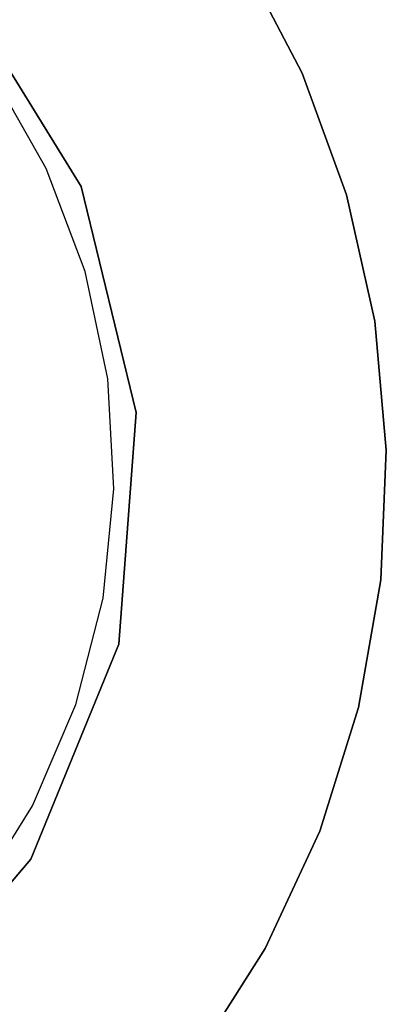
# Model space of a CAD drawing. Extents: x -102 to 101, y -101 to 102.
# Tile 184 of 256: x 5.58 to 9.27, y -5.45 to 4.49. Entities that reach past the tile are written whole.
import ezdxf

# ---------------------------------------------------------------- set-up
doc = ezdxf.new("R2010")
doc.units = 0
doc.header["$LTSCALE"] = 25.4
doc.layers.get('0').update_dxf_attribs({"linetype": 'CONTINUOUS'})

# ---------------------------------------------------------------- blocks, each defined once
blk = doc.blocks.new('NL2500012268_STL')
at = {"color": 0}
for p, q in [((111.187, 5.1953, 335), (111.7928, 4.036, 335)), ((111.7928, 4.036, 336), (111.187, 5.1953, 336)), ((111.187, 5.1953, 335), (111.7928, 4.036, 335)), ((111.7928, 4.036, 336), (111.187, 5.1953, 336)), ((109.5643, 2.8902, 336), (108.3307, 4.8863, 336)), ((108.3307, 4.8863, 337), (109.5643, 2.8902, 337)), ((108.3307, 4.8863, 337), (109.5643, 2.8902, 337)), ((109.5643, 2.8902, 336), (108.3307, 4.8863, 336)), ((109.2103, 3.0719, 338), (108.6635, 4.0378, 338)), ((109.2103, 3.0719, 338), (108.6635, 4.0378, 338)), ((109.2103, 3.0719, 336), (108.6635, 4.0378, 336)), ((109.2103, 3.0719, 336), (108.6635, 4.0378, 336)), ((111.7928, 4.036, 335), (112.2421, 2.8075, 335)), ((112.2421, 2.8075, 336), (111.7928, 4.036, 336)), ((111.7928, 4.036, 335), (112.2421, 2.8075, 335)), ((111.7928, 4.036, 335), (111.7928, 4.036, 336)), ((112.2421, 2.8075, 336), (111.7928, 4.036, 336)), ((111.7928, 4.036, 335), (111.7928, 4.036, 336)), ((109.6032, 2.0338, 338), (109.2103, 3.0719, 338)), ((109.2103, 3.0719, 338), (109.2103, 3.0719, 336)), ((109.6032, 2.0338, 338), (109.2103, 3.0719, 338)), ((109.6032, 2.0338, 336), (109.2103, 3.0719, 336)), ((109.2103, 3.0719, 338), (109.2103, 3.0719, 336)), ((109.6032, 2.0338, 336), (109.2103, 3.0719, 336)), ((110.1208, 0.6106, 336), (109.5643, 2.8902, 336)), ((109.5643, 2.8902, 337), (110.1208, 0.6106, 337)), ((109.5643, 2.8902, 337), (110.1208, 0.6106, 337)), ((109.5643, 2.8902, 337), (109.5643, 2.8902, 336)), ((110.1208, 0.6106, 336), (109.5643, 2.8902, 336)), ((109.5643, 2.8902, 337), (109.5643, 2.8902, 336)), ((112.2421, 2.8075, 335), (112.5273, 1.5309, 335)), ((112.5273, 1.5309, 336), (112.2421, 2.8075, 336)), ((112.2421, 2.8075, 335), (112.5273, 1.5309, 335)), ((112.2421, 2.8075, 335), (112.2421, 2.8075, 336)), ((112.5273, 1.5309, 336), (112.2421, 2.8075, 336)), ((112.2421, 2.8075, 335), (112.2421, 2.8075, 336)), ((109.8331, 0.9479, 338), (109.6032, 2.0338, 338)), ((109.6032, 2.0338, 338), (109.6032, 2.0338, 336)), ((109.8331, 0.9479, 338), (109.6032, 2.0338, 338)), ((109.8331, 0.9479, 336), (109.6032, 2.0338, 336)), ((109.6032, 2.0338, 338), (109.6032, 2.0338, 336)), ((109.8331, 0.9479, 336), (109.6032, 2.0338, 336)), ((112.5273, 1.5309, 335), (112.6434, 0.228, 335)), ((112.6434, 0.228, 336), (112.5273, 1.5309, 336)), ((112.5273, 1.5309, 335), (112.6434, 0.228, 335)), ((112.5273, 1.5309, 335), (112.5273, 1.5309, 336)), ((112.6434, 0.228, 336), (112.5273, 1.5309, 336)), ((112.5273, 1.5309, 335), (112.5273, 1.5309, 336)), ((109.8945, -0.1604, 338), (109.8331, 0.9479, 338)), ((109.8331, 0.9479, 338), (109.8331, 0.9479, 336)), ((109.8945, -0.1604, 338), (109.8331, 0.9479, 338)), ((109.8945, -0.1604, 336), (109.8331, 0.9479, 336)), ((109.8331, 0.9479, 338), (109.8331, 0.9479, 336)), ((109.8945, -0.1604, 336), (109.8331, 0.9479, 336)), ((109.9455, -1.7294, 336), (110.1208, 0.6106, 336)), ((110.1208, 0.6106, 337), (109.9455, -1.7294, 337)), ((110.1208, 0.6106, 337), (109.9455, -1.7294, 337)), ((109.9455, -1.7294, 336), (110.1208, 0.6106, 336)), ((110.1208, 0.6106, 337), (110.1208, 0.6106, 336)), ((110.1208, 0.6106, 337), (110.1208, 0.6106, 336)), ((112.6434, 0.228, 335), (112.5884, -1.0789, 335)), ((112.5884, -1.0789, 336), (112.6434, 0.228, 336)), ((112.6434, 0.228, 335), (112.5884, -1.0789, 335)), ((112.5884, -1.0789, 336), (112.6434, 0.228, 336)), ((112.6434, 0.228, 335), (112.6434, 0.228, 336)), ((112.6434, 0.228, 335), (112.6434, 0.228, 336)), ((109.786, -1.265, 338), (109.8945, -0.1604, 338)), ((109.786, -1.265, 338), (109.8945, -0.1604, 338)), ((109.786, -1.265, 336), (109.8945, -0.1604, 336)), ((109.786, -1.265, 336), (109.8945, -0.1604, 336)), ((109.8945, -0.1604, 338), (109.8945, -0.1604, 336)), ((109.8945, -0.1604, 338), (109.8945, -0.1604, 336)), ((112.5884, -1.0789, 335), (112.3634, -2.3674, 335)), ((112.3634, -2.3674, 336), (112.5884, -1.0789, 336)), ((112.5884, -1.0789, 335), (112.3634, -2.3674, 335)), ((112.3634, -2.3674, 336), (112.5884, -1.0789, 336)), ((112.5884, -1.0789, 335), (112.5884, -1.0789, 336)), ((112.5884, -1.0789, 335), (112.5884, -1.0789, 336)), ((109.5102, -2.3402, 338), (109.786, -1.265, 338)), ((109.5102, -2.3402, 338), (109.786, -1.265, 338)), ((109.5102, -2.3402, 336), (109.786, -1.265, 336)), ((109.5102, -2.3402, 336), (109.786, -1.265, 336)), ((109.786, -1.265, 338), (109.786, -1.265, 336)), ((109.786, -1.265, 338), (109.786, -1.265, 336)), ((109.0557, -3.9007, 336), (109.9455, -1.7294, 336)), ((109.9455, -1.7294, 337), (109.0557, -3.9007, 337)), ((109.9455, -1.7294, 337), (109.0557, -3.9007, 337)), ((109.0557, -3.9007, 336), (109.9455, -1.7294, 336)), ((109.9455, -1.7294, 337), (109.9455, -1.7294, 336)), ((109.9455, -1.7294, 337), (109.9455, -1.7294, 336)), ((109.0734, -3.3606, 338), (109.5102, -2.3402, 338)), ((109.0734, -3.3606, 338), (109.5102, -2.3402, 338)), ((109.0734, -3.3606, 336), (109.5102, -2.3402, 336)), ((109.0734, -3.3606, 336), (109.5102, -2.3402, 336)), ((109.5102, -2.3402, 338), (109.5102, -2.3402, 336)), ((109.5102, -2.3402, 338), (109.5102, -2.3402, 336)), ((112.3634, -2.3674, 335), (111.972, -3.6156, 335)), ((111.972, -3.6156, 336), (112.3634, -2.3674, 336)), ((112.3634, -2.3674, 335), (111.972, -3.6156, 335)), ((111.972, -3.6156, 336), (112.3634, -2.3674, 336)), ((112.3634, -2.3674, 335), (112.3634, -2.3674, 336)), ((112.3634, -2.3674, 335), (112.3634, -2.3674, 336)), ((108.486, -4.3024, 338), (109.0734, -3.3606, 338)), ((108.486, -4.3024, 338), (109.0734, -3.3606, 338)), ((108.486, -4.3024, 336), (109.0734, -3.3606, 336)), ((108.486, -4.3024, 336), (109.0734, -3.3606, 336)), ((109.0734, -3.3606, 338), (109.0734, -3.3606, 336)), ((109.0734, -3.3606, 338), (109.0734, -3.3606, 336)), ((111.972, -3.6156, 335), (111.4211, -4.802, 335)), ((111.4211, -4.802, 336), (111.972, -3.6156, 336)), ((111.972, -3.6156, 335), (111.4211, -4.802, 335)), ((111.4211, -4.802, 336), (111.972, -3.6156, 336)), ((111.972, -3.6156, 335), (111.972, -3.6156, 336)), ((111.972, -3.6156, 335), (111.972, -3.6156, 336)), ((107.5385, -5.6907, 336), (109.0557, -3.9007, 336)), ((109.0557, -3.9007, 337), (107.5385, -5.6907, 337)), ((109.0557, -3.9007, 337), (107.5385, -5.6907, 337)), ((107.5385, -5.6907, 336), (109.0557, -3.9007, 336)), ((109.0557, -3.9007, 337), (109.0557, -3.9007, 336)), ((109.0557, -3.9007, 337), (109.0557, -3.9007, 336)), ((111.4211, -4.802, 335), (110.72, -5.9063, 335)), ((110.72, -5.9063, 336), (111.4211, -4.802, 336)), ((111.4211, -4.802, 335), (110.72, -5.9063, 335)), ((110.72, -5.9063, 336), (111.4211, -4.802, 336)), ((111.4211, -4.802, 335), (111.4211, -4.802, 336)), ((111.4211, -4.802, 335), (111.4211, -4.802, 336))]:
    blk.add_line(p, q, dxfattribs=at)

msp = doc.modelspace()

# ---------------------------------------------------------------- block references
at = {"color": 0}
msp.add_blockref('NL2500012268_STL', (-103.3687, -0.0813, -1716.9276), dxfattribs=at)

doc.saveas('drawing.dxf')
